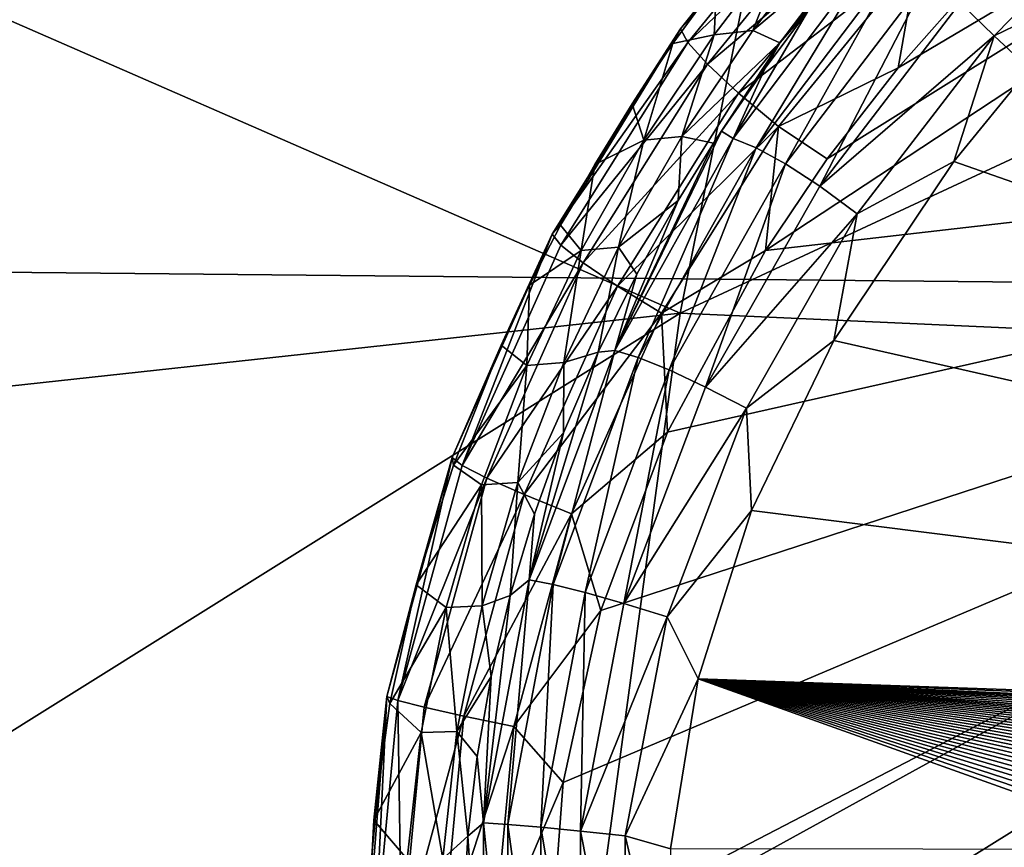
# Model space of a CAD drawing. Header units: metres. Extents: x -23 to 245, y -35 to 23.
# Tile 127 of 166: x 196.38 to 198.49, y 0.21 to 1.99. Entities that reach past the tile are written whole.
import ezdxf

# ---------------------------------------------------------------- set-up
doc = ezdxf.new("R2010")
doc.units = ezdxf.units.M
doc.layers.add('solid_509092_SW0002', color=7, linetype='CONTINUOUS')

msp = doc.modelspace()

# ---------------------------------------------------------------- linework, layer by layer
at = {"layer": 'solid_509092_SW0002'}
for points in [[(201.304947, 3.685527, 273.024414), (198.11319, 1.689643, 272.389069), (197.980972, 1.493506, 272.362762)], [(201.080994, 1.849052, 272.979828), (201.304947, 3.685527, 273.024414), (197.980972, 1.493506, 272.362762)], [(201.304947, 3.685527, 273.024414), (198.265213, 1.885266, 272.419342), (198.11319, 1.689643, 272.389069)], [(201.304947, 3.685527, 273.024414), (198.437485, 2.080087, 272.453613), (198.265213, 1.885266, 272.419342)], [(152.603836, 3.585403, 265.773987), (199.428909, 2.758815, 275.977844), (152.658768, 1.871954, 265.498077)], [(152.658768, 1.871954, 265.498077), (199.428909, 2.758815, 275.977844), (199.375519, 1.417285, 275.800781)], [(195.749039, 2.254482, 299.756073), (197.79805, 1.359189, 300.201172), (198.069534, 2.709634, 300.191864)], [(198.069534, 2.709634, 300.191864), (197.79805, 1.359189, 300.201172), (200.285675, 2.517506, 300.644562)], [(197.79805, 1.359189, 300.201172), (199.908997, 1.263521, 300.624268), (200.285675, 2.517506, 300.644562)], [(197.799057, 1.969021, 271.94458), (198.123764, 2.367717, 272.009216), (197.876755, 2.066435, 271.82782)], [(198.135269, 2.33391, 272.135712), (198.123764, 2.367717, 272.009216), (197.799057, 1.969021, 271.94458)], [(197.814209, 1.939771, 272.071808), (198.135269, 2.33391, 272.135712), (197.799057, 1.969021, 271.94458)], [(198.171616, 2.279495, 272.249664), (198.135269, 2.33391, 272.135712), (197.814209, 1.939771, 272.071808)], [(198.39859, 2.024451, 270.313263), (198.808517, 2.298486, 270.239166), (198.471024, 1.953754, 270.268494)], [(198.471024, 1.953754, 270.268494), (198.808517, 2.298486, 270.239166), (198.731155, 2.080231, 270.230865)], [(197.85643, 1.892684, 272.18692), (198.171616, 2.279495, 272.249664), (197.814209, 1.939771, 272.071808)], [(198.230499, 2.208111, 272.342804), (198.171616, 2.279495, 272.249664), (197.85643, 1.892684, 272.18692)], [(195.749039, 2.254482, 299.756073), (195.656982, 1.125916, 299.781677), (197.79805, 1.359189, 300.201172)], [(197.923019, 1.830903, 272.281616), (198.230499, 2.208111, 272.342804), (197.85643, 1.892684, 272.18692)], [(198.307297, 2.12503, 272.409698), (198.230499, 2.208111, 272.342804), (197.923019, 1.830903, 272.281616)], [(197.954025, 1.965153, 271.082855), (198.120667, 2.181571, 271.116028), (198.167618, 2.144483, 270.744263)], [(198.035645, 2.171967, 271.480255), (198.120667, 2.181571, 271.116028), (197.954025, 1.965153, 271.082855)], [(198.035645, 2.171967, 271.480255), (197.870651, 1.956181, 271.447388), (197.876755, 2.066435, 271.82782)], [(198.035645, 2.171967, 271.480255), (197.954025, 1.965153, 271.082855), (197.870651, 1.956181, 271.447388)], [(197.911957, 1.733345, 270.581207), (198.073135, 2.008703, 270.674072), (198.222885, 2.146126, 270.562042)], [(197.911957, 1.733345, 270.581207), (198.222885, 2.146126, 270.562042), (197.961212, 1.713673, 270.485016)], [(197.954025, 1.965153, 271.082855), (198.167618, 2.144483, 270.744263), (198.011932, 1.938492, 270.713257)], [(198.222885, 2.146126, 270.562042), (198.271194, 2.122963, 270.463654), (197.961212, 1.713673, 270.485016)], [(198.073135, 2.008703, 270.674072), (198.011932, 1.938492, 270.713257), (198.167618, 2.144483, 270.744263)], [(198.008774, 1.758997, 272.350281), (198.307297, 2.12503, 272.409698), (197.923019, 1.830903, 272.281616)], [(197.961212, 1.713673, 270.485016), (198.271194, 2.122963, 270.463654), (198.024063, 1.679104, 270.402496)], [(198.008774, 1.758997, 272.350281), (198.265213, 1.885266, 272.419342), (198.307297, 2.12503, 272.409698)], [(198.271194, 2.122963, 270.463654), (198.330811, 2.081861, 270.379242), (198.024063, 1.679104, 270.402496)], [(198.307297, 2.12503, 272.409698), (198.265213, 1.885266, 272.419342), (198.437485, 2.080087, 272.453613)], [(198.024063, 1.679104, 270.402496), (198.330811, 2.081861, 270.379242), (198.097443, 1.630972, 270.33783)], [(198.330811, 2.081861, 270.379242), (198.39859, 2.024451, 270.313263), (198.097443, 1.630972, 270.33783)], [(198.471024, 1.953754, 270.268494), (198.731155, 2.080231, 270.230865), (198.547272, 1.883196, 270.247131)], [(197.799057, 1.969021, 271.94458), (197.876755, 2.066435, 271.82782), (197.782578, 1.937378, 271.809082)], [(197.870651, 1.956181, 271.447388), (197.782578, 1.937378, 271.809082), (197.876755, 2.066435, 271.82782)], [(197.911957, 1.733345, 270.581207), (197.980042, 1.884652, 270.67926), (198.073135, 2.008703, 270.674072)], [(198.073135, 2.008703, 270.674072), (197.980042, 1.884652, 270.67926), (198.011932, 1.938492, 270.713257)], [(198.097443, 1.630972, 270.33783), (198.39859, 2.024451, 270.313263), (198.471024, 1.953754, 270.268494)], [(197.52359, 1.528464, 271.88974), (197.799057, 1.969021, 271.94458), (197.541306, 1.547518, 271.761047)], [(197.814209, 1.939771, 272.071808), (197.799057, 1.969021, 271.94458), (197.52359, 1.528464, 271.88974)], [(197.799057, 1.969021, 271.94458), (197.614868, 1.677494, 271.775696), (197.541306, 1.547518, 271.761047)], [(197.799057, 1.969021, 271.94458), (197.695404, 1.807791, 271.791718), (197.614868, 1.677494, 271.775696)], [(197.799057, 1.969021, 271.94458), (197.782578, 1.937378, 271.809082), (197.695404, 1.807791, 271.791718)], [(197.802002, 1.737887, 271.052612), (197.954025, 1.965153, 271.082855), (198.011932, 1.938492, 270.713257)], [(197.870651, 1.956181, 271.447388), (197.954025, 1.965153, 271.082855), (197.802002, 1.737887, 271.052612)], [(197.870651, 1.956181, 271.447388), (197.720169, 1.729687, 271.41745), (197.782578, 1.937378, 271.809082)], [(197.870651, 1.956181, 271.447388), (197.802002, 1.737887, 271.052612), (197.720169, 1.729687, 271.41745)], [(198.097443, 1.630972, 270.33783), (198.471024, 1.953754, 270.268494), (198.177658, 1.571772, 270.293671)], [(198.177658, 1.571772, 270.293671), (198.471024, 1.953754, 270.268494), (198.384445, 1.684153, 270.261475)], [(198.471024, 1.953754, 270.268494), (198.547272, 1.883196, 270.247131), (198.384445, 1.684153, 270.261475)], [(197.542221, 1.504846, 272.01767), (197.814209, 1.939771, 272.071808), (197.52359, 1.528464, 271.88974)], [(197.85643, 1.892684, 272.18692), (197.814209, 1.939771, 272.071808), (197.542221, 1.504846, 272.01767)], [(197.720169, 1.729687, 271.41745), (197.695404, 1.807791, 271.791718), (197.782578, 1.937378, 271.809082)], [(197.802002, 1.737887, 271.052612), (198.011932, 1.938492, 270.713257), (197.869873, 1.723508, 270.684998)], [(197.886734, 1.749323, 270.684143), (197.869873, 1.723508, 270.684998), (198.011932, 1.938492, 270.713257)], [(197.980042, 1.884652, 270.67926), (197.886734, 1.749323, 270.684143), (198.011932, 1.938492, 270.713257)], [(197.590042, 1.466815, 272.133881), (197.85643, 1.892684, 272.18692), (197.542221, 1.504846, 272.01767)], [(197.923019, 1.830903, 272.281616), (197.85643, 1.892684, 272.18692), (197.590042, 1.466815, 272.133881)], [(197.911957, 1.733345, 270.581207), (197.886734, 1.749323, 270.684143), (197.980042, 1.884652, 270.67926)], [(198.008774, 1.758997, 272.350281), (198.11319, 1.689643, 272.389069), (198.265213, 1.885266, 272.419342)], [(201.958771, 0.431672, 269.833801), (198.384445, 1.684153, 270.261475), (198.547272, 1.883196, 270.247131)], [(152.658768, 1.871954, 265.498077), (199.375519, 1.417285, 275.800781), (199.356552, 0, 275.739777)], [(152.658768, 1.871954, 265.498077), (199.356552, 0, 275.739777), (152.678085, 0, 265.401001)], [(201.080994, 1.849052, 272.979828), (197.521027, -0.000571, 272.271179), (197.546982, -0.353053, 272.276367)], [(201.080994, 1.849052, 272.979828), (197.546982, 0.352278, 272.276367), (197.521027, -0.000571, 272.271179)], [(201.080994, 1.849052, 272.979828), (197.546982, -0.353053, 272.276367), (201.006165, 0, 272.964935)], [(201.080994, 1.849052, 272.979828), (197.628174, 0.720749, 272.292511), (197.546982, 0.352278, 272.276367)], [(201.080994, 1.849052, 272.979828), (197.770935, 1.10354, 272.320923), (197.628174, 0.720749, 272.292511)], [(201.080994, 1.849052, 272.979828), (197.980972, 1.493506, 272.362762), (197.770935, 1.10354, 272.320923)], [(197.663956, 1.416904, 272.230042), (197.923019, 1.830903, 272.281616), (197.590042, 1.466815, 272.133881)], [(198.008774, 1.758997, 272.350281), (197.923019, 1.830903, 272.281616), (197.663956, 1.416904, 272.230042)], [(197.720169, 1.729687, 271.41745), (197.614868, 1.677494, 271.775696), (197.695404, 1.807791, 271.791718)], [(197.758255, 1.358812, 272.300415), (198.008774, 1.758997, 272.350281), (197.663956, 1.416904, 272.230042)], [(197.758255, 1.358812, 272.300415), (197.980972, 1.493506, 272.362762), (198.008774, 1.758997, 272.350281)], [(198.008774, 1.758997, 272.350281), (197.980972, 1.493506, 272.362762), (198.11319, 1.689643, 272.389069)], [(197.657883, 1.279027, 270.595978), (197.869873, 1.723508, 270.684998), (197.886734, 1.749323, 270.684143)], [(197.657883, 1.279027, 270.595978), (197.886734, 1.749323, 270.684143), (197.911957, 1.733345, 270.581207)], [(197.657883, 1.279027, 270.595978), (197.911957, 1.733345, 270.581207), (197.708237, 1.263715, 270.50177)], [(197.666214, 1.500247, 271.025574), (197.802002, 1.737887, 271.052612), (197.793716, 1.600831, 270.688995)], [(197.720169, 1.729687, 271.41745), (197.802002, 1.737887, 271.052612), (197.666214, 1.500247, 271.025574)], [(197.911957, 1.733345, 270.581207), (197.961212, 1.713673, 270.485016), (197.708237, 1.263715, 270.50177)], [(197.802002, 1.737887, 271.052612), (197.869873, 1.723508, 270.684998), (197.793716, 1.600831, 270.688995)], [(197.720169, 1.729687, 271.41745), (197.5858, 1.492951, 271.390686), (197.614868, 1.677494, 271.775696)], [(197.720169, 1.729687, 271.41745), (197.666214, 1.500247, 271.025574), (197.5858, 1.492951, 271.390686)], [(197.657883, 1.279027, 270.595978), (197.793716, 1.600831, 270.688995), (197.869873, 1.723508, 270.684998)], [(197.708237, 1.263715, 270.50177), (197.961212, 1.713673, 270.485016), (197.774216, 1.237108, 270.420959)], [(197.961212, 1.713673, 270.485016), (198.024063, 1.679104, 270.402496), (197.774216, 1.237108, 270.420959)], [(197.5858, 1.492951, 271.390686), (197.541306, 1.547518, 271.761047), (197.614868, 1.677494, 271.775696)], [(197.774216, 1.237108, 270.420959), (198.024063, 1.679104, 270.402496), (197.852737, 1.200215, 270.357513)], [(198.024063, 1.679104, 270.402496), (198.097443, 1.630972, 270.33783), (197.852737, 1.200215, 270.357513)], [(198.177658, 1.571772, 270.293671), (198.384445, 1.684153, 270.261475), (198.127579, 1.300388, 270.284088)], [(201.958771, 0.431672, 269.833801), (198.127579, 1.300388, 270.284088), (198.384445, 1.684153, 270.261475)], [(197.852737, 1.200215, 270.357513), (198.097443, 1.630972, 270.33783), (198.177658, 1.571772, 270.293671)], [(197.657883, 1.279027, 270.595978), (197.704956, 1.442618, 270.693451), (197.793716, 1.600831, 270.688995)], [(197.704956, 1.442618, 270.693451), (197.666214, 1.500247, 271.025574), (197.793716, 1.600831, 270.688995)], [(197.852737, 1.200215, 270.357513), (198.177658, 1.571772, 270.293671), (197.939957, 1.154928, 270.313934)], [(197.939957, 1.154928, 270.313934), (198.177658, 1.571772, 270.293671), (198.127579, 1.300388, 270.284088)], [(197.52359, 1.528464, 271.88974), (197.541306, 1.547518, 271.761047), (197.474808, 1.418666, 271.747803)], [(197.5858, 1.492951, 271.390686), (197.474808, 1.418666, 271.747803), (197.541306, 1.547518, 271.761047)], [(197.309204, 1.049263, 271.847046), (197.52359, 1.528464, 271.88974), (197.414703, 1.290314, 271.73584)], [(197.330841, 1.032405, 271.975586), (197.52359, 1.528464, 271.88974), (197.309204, 1.049263, 271.847046)], [(197.330841, 1.032405, 271.975586), (197.542221, 1.504846, 272.01767), (197.52359, 1.528464, 271.88974)], [(197.52359, 1.528464, 271.88974), (197.474808, 1.418666, 271.747803), (197.414703, 1.290314, 271.73584)], [(197.590042, 1.466815, 272.133881), (197.542221, 1.504846, 272.01767), (197.330841, 1.032405, 271.975586)], [(197.622238, 1.275202, 270.697388), (197.548401, 1.252708, 271.002136), (197.666214, 1.500247, 271.025574)], [(197.5858, 1.492951, 271.390686), (197.666214, 1.500247, 271.025574), (197.548401, 1.252708, 271.002136)], [(197.704956, 1.442618, 270.693451), (197.622238, 1.275202, 270.697388), (197.666214, 1.500247, 271.025574)], [(197.5858, 1.492951, 271.390686), (197.469254, 1.246436, 271.367493), (197.474808, 1.418666, 271.747803)], [(197.5858, 1.492951, 271.390686), (197.548401, 1.252708, 271.002136), (197.469254, 1.246436, 271.367493)], [(197.758255, 1.358812, 272.300415), (197.770935, 1.10354, 272.320923), (197.980972, 1.493506, 272.362762)], [(197.38353, 1.005244, 272.092773), (197.590042, 1.466815, 272.133881), (197.330841, 1.032405, 271.975586)], [(197.663956, 1.416904, 272.230042), (197.590042, 1.466815, 272.133881), (197.38353, 1.005244, 272.092773)], [(197.657883, 1.279027, 270.595978), (197.622238, 1.275202, 270.697388), (197.704956, 1.442618, 270.693451)], [(197.463806, 0.96958, 272.190186), (197.663956, 1.416904, 272.230042), (197.38353, 1.005244, 272.092773)], [(197.469254, 1.246436, 271.367493), (197.414703, 1.290314, 271.73584), (197.474808, 1.418666, 271.747803)], [(197.758255, 1.358812, 272.300415), (197.663956, 1.416904, 272.230042), (197.463806, 0.96958, 272.190186)], [(197.79805, 1.359189, 300.201172), (195.626602, 0.000035, 299.790253), (197.614395, 0, 300.185944)], [(195.656982, 1.125916, 299.781677), (195.626602, 0.000035, 299.790253), (197.79805, 1.359189, 300.201172)], [(197.565506, 0.928069, 272.262054), (197.758255, 1.358812, 272.300415), (197.463806, 0.96958, 272.190186)], [(197.565506, 0.928069, 272.262054), (197.770935, 1.10354, 272.320923), (197.758255, 1.358812, 272.300415)], [(197.79805, 1.359189, 300.201172), (197.614395, 0, 300.185944), (199.908997, 1.263521, 300.624268)], [(197.309204, 1.049263, 271.847046), (197.414703, 1.290314, 271.73584), (197.311996, 1.032891, 271.715393)], [(197.469254, 1.246436, 271.367493), (197.311996, 1.032891, 271.715393), (197.414703, 1.290314, 271.73584)], [(197.939957, 1.154928, 270.313934), (198.127579, 1.300388, 270.284088), (197.950714, 0.935454, 270.299561)], [(201.958771, 0.431672, 269.833801), (197.950714, 0.935454, 270.299561), (198.127579, 1.300388, 270.284088)], [(197.474716, 0.786757, 270.606049), (197.622238, 1.275202, 270.697388), (197.657883, 1.279027, 270.595978)], [(197.474716, 0.786757, 270.606049), (197.657883, 1.279027, 270.595978), (197.526154, 0.776847, 270.513397)], [(197.474716, 0.786757, 270.606049), (197.548325, 1.101966, 270.700958), (197.622238, 1.275202, 270.697388)], [(197.657883, 1.279027, 270.595978), (197.708237, 1.263715, 270.50177), (197.526154, 0.776847, 270.513397)], [(197.622238, 1.275202, 270.697388), (197.548325, 1.101966, 270.700958), (197.548401, 1.252708, 271.002136)], [(197.469254, 1.246436, 271.367493), (197.372269, 0.990728, 271.348206), (197.311996, 1.032891, 271.715393)], [(197.469254, 1.246436, 271.367493), (197.450333, 0.995854, 270.982605), (197.372269, 0.990728, 271.348206)], [(197.548325, 1.101966, 270.700958), (197.450333, 0.995854, 270.982605), (197.548401, 1.252708, 271.002136)], [(197.469254, 1.246436, 271.367493), (197.548401, 1.252708, 271.002136), (197.450333, 0.995854, 270.982605)], [(197.526154, 0.776847, 270.513397), (197.708237, 1.263715, 270.50177), (197.594727, 0.759774, 270.433929)], [(197.708237, 1.263715, 270.50177), (197.774216, 1.237108, 270.420959), (197.594727, 0.759774, 270.433929)], [(199.908997, 1.263521, 300.624268), (197.614395, 0, 300.185944), (199.609558, 0, 300.583069)], [(197.594727, 0.759774, 270.433929), (197.774216, 1.237108, 270.420959), (197.677353, 0.736186, 270.37146)], [(197.774216, 1.237108, 270.420959), (197.852737, 1.200215, 270.357513), (197.677353, 0.736186, 270.37146)], [(197.677353, 0.736186, 270.37146), (197.852737, 1.200215, 270.357513), (197.939957, 1.154928, 270.313934)], [(197.677353, 0.736186, 270.37146), (197.939957, 1.154928, 270.313934), (197.770096, 0.707297, 270.328308)], [(197.770096, 0.707297, 270.328308), (197.939957, 1.154928, 270.313934), (197.950714, 0.935454, 270.299561)], [(197.548325, 1.101966, 270.700958), (197.485565, 0.927929, 270.703857), (197.450333, 0.995854, 270.982605)], [(197.474716, 0.786757, 270.606049), (197.485565, 0.927929, 270.703857), (197.548325, 1.101966, 270.700958)], [(197.565506, 0.928069, 272.262054), (197.628174, 0.720749, 272.292511), (197.770935, 1.10354, 272.320923)], [(197.169235, 0.536869, 271.819183), (197.309204, 1.049263, 271.847046), (197.232529, 0.776308, 271.699585)], [(197.193054, 0.527912, 271.948151), (197.309204, 1.049263, 271.847046), (197.169235, 0.536869, 271.819183)], [(197.193054, 0.527912, 271.948151), (197.330841, 1.032405, 271.975586), (197.309204, 1.049263, 271.847046)], [(197.309204, 1.049263, 271.847046), (197.311996, 1.032891, 271.715393), (197.232529, 0.776308, 271.699585)], [(197.38353, 1.005244, 272.092773), (197.330841, 1.032405, 271.975586), (197.193054, 0.527912, 271.948151)], [(197.372269, 0.990728, 271.348206), (197.232529, 0.776308, 271.699585), (197.311996, 1.032891, 271.715393)], [(197.249237, 0.513457, 272.06604), (197.38353, 1.005244, 272.092773), (197.193054, 0.527912, 271.948151)], [(197.463806, 0.96958, 272.190186), (197.38353, 1.005244, 272.092773), (197.249237, 0.513457, 272.06604)], [(197.372269, 0.990728, 271.348206), (197.450333, 0.995854, 270.982605), (197.37355, 0.731355, 270.967316)], [(197.433578, 0.752972, 270.706207), (197.37355, 0.731355, 270.967316), (197.450333, 0.995854, 270.982605)], [(197.485565, 0.927929, 270.703857), (197.433578, 0.752972, 270.706207), (197.450333, 0.995854, 270.982605)], [(197.372269, 0.990728, 271.348206), (197.296341, 0.727505, 271.333069), (197.232529, 0.776308, 271.699585)], [(197.372269, 0.990728, 271.348206), (197.37355, 0.731355, 270.967316), (197.296341, 0.727505, 271.333069)], [(197.334137, 0.494449, 272.164368), (197.463806, 0.96958, 272.190186), (197.249237, 0.513457, 272.06604)], [(197.565506, 0.928069, 272.262054), (197.463806, 0.96958, 272.190186), (197.334137, 0.494449, 272.164368)], [(197.770096, 0.707297, 270.328308), (197.950714, 0.935454, 270.299561), (197.836548, 0.574299, 270.309479)], [(201.958771, 0.431672, 269.833801), (197.836548, 0.574299, 270.309479), (197.950714, 0.935454, 270.299561)], [(197.441208, 0.47232, 272.237305), (197.565506, 0.928069, 272.262054), (197.334137, 0.494449, 272.164368)], [(197.474716, 0.786757, 270.606049), (197.433578, 0.752972, 270.706207), (197.485565, 0.927929, 270.703857)], [(197.441208, 0.47232, 272.237305), (197.628174, 0.720749, 272.292511), (197.565506, 0.928069, 272.262054)], [(197.376862, 0.265273, 270.611145), (197.433578, 0.752972, 270.706207), (197.474716, 0.786757, 270.606049)], [(197.376862, 0.265273, 270.611145), (197.474716, 0.786757, 270.606049), (197.429047, 0.261884, 270.519409)], [(197.474716, 0.786757, 270.606049), (197.526154, 0.776847, 270.513397), (197.429047, 0.261884, 270.519409)], [(197.169235, 0.536869, 271.819183), (197.232529, 0.776308, 271.699585), (197.175766, 0.521411, 271.688293)], [(197.296341, 0.727505, 271.333069), (197.175766, 0.521411, 271.688293), (197.232529, 0.776308, 271.699585)], [(197.429047, 0.261884, 270.519409), (197.526154, 0.776847, 270.513397), (197.499176, 0.255974, 270.440735)], [(197.526154, 0.776847, 270.513397), (197.594727, 0.759774, 270.433929), (197.499176, 0.255974, 270.440735)], [(197.433578, 0.752972, 270.706207), (197.392746, 0.579588, 270.708099), (197.37355, 0.731355, 270.967316)], [(197.376862, 0.265273, 270.611145), (197.392746, 0.579588, 270.708099), (197.433578, 0.752972, 270.706207)], [(197.499176, 0.255974, 270.440735), (197.594727, 0.759774, 270.433929), (197.584213, 0.247784, 270.378784)], [(197.594727, 0.759774, 270.433929), (197.677353, 0.736186, 270.37146), (197.584213, 0.247784, 270.378784)], [(197.296341, 0.727505, 271.333069), (197.242828, 0.459027, 271.322418), (197.175766, 0.521411, 271.688293)], [(197.296341, 0.727505, 271.333069), (197.319427, 0.46151, 270.956543), (197.242828, 0.459027, 271.322418)], [(197.296341, 0.727505, 271.333069), (197.37355, 0.731355, 270.967316), (197.319427, 0.46151, 270.956543)], [(197.392746, 0.579588, 270.708099), (197.319427, 0.46151, 270.956543), (197.37355, 0.731355, 270.967316)], [(197.441208, 0.47232, 272.237305), (197.546982, 0.352278, 272.276367), (197.628174, 0.720749, 272.292511)], [(197.584213, 0.247784, 270.378784), (197.677353, 0.736186, 270.37146), (197.770096, 0.707297, 270.328308)], [(197.584213, 0.247784, 270.378784), (197.770096, 0.707297, 270.328308), (197.680145, 0.237757, 270.335907)], [(197.680145, 0.237757, 270.335907), (197.770096, 0.707297, 270.328308), (197.836548, 0.574299, 270.309479)], [(197.392746, 0.579588, 270.708099), (197.362656, 0.407697, 270.709442), (197.319427, 0.46151, 270.956543)], [(197.376862, 0.265273, 270.611145), (197.362656, 0.407697, 270.709442), (197.392746, 0.579588, 270.708099)], [(197.680145, 0.237757, 270.335907), (197.836548, 0.574299, 270.309479), (197.777527, 0.21004, 270.314606)], [(198.858963, 0.208371, 270.189972), (197.777527, 0.21004, 270.314606), (197.836548, 0.574299, 270.309479)], [(201.522263, 0.428424, 269.884064), (197.836548, 0.574299, 270.309479), (201.958771, 0.431672, 269.833801)], [(198.888657, 0.216088, 270.186584), (198.858963, 0.208371, 270.189972), (197.836548, 0.574299, 270.309479)], [(198.919678, 0.223755, 270.183014), (198.888657, 0.216088, 270.186584), (197.836548, 0.574299, 270.309479)], [(198.952087, 0.231371, 270.179321), (198.919678, 0.223755, 270.183014), (197.836548, 0.574299, 270.309479)], [(198.985916, 0.238938, 270.175446), (198.952087, 0.231371, 270.179321), (197.836548, 0.574299, 270.309479)], [(199.021225, 0.246452, 270.171387), (198.985916, 0.238938, 270.175446), (197.836548, 0.574299, 270.309479)], [(199.05806, 0.253915, 270.167175), (199.021225, 0.246452, 270.171387), (197.836548, 0.574299, 270.309479)], [(199.096481, 0.261322, 270.162781), (199.05806, 0.253915, 270.167175), (197.836548, 0.574299, 270.309479)], [(199.136551, 0.268672, 270.158173), (199.096481, 0.261322, 270.162781), (197.836548, 0.574299, 270.309479)], [(199.178314, 0.275961, 270.153381), (199.136551, 0.268672, 270.158173), (197.836548, 0.574299, 270.309479)], [(199.221863, 0.283184, 270.148407), (199.178314, 0.275961, 270.153381), (197.836548, 0.574299, 270.309479)], [(199.267212, 0.290339, 270.143188), (199.221863, 0.283184, 270.148407), (197.836548, 0.574299, 270.309479)], [(199.314484, 0.297417, 270.137787), (199.267212, 0.290339, 270.143188), (197.836548, 0.574299, 270.309479)], [(199.363693, 0.304418, 270.132141), (199.314484, 0.297417, 270.137787), (197.836548, 0.574299, 270.309479)], [(199.414993, 0.31133, 270.126251), (199.363693, 0.304418, 270.132141), (197.836548, 0.574299, 270.309479)], [(199.468353, 0.318152, 270.120117), (199.414993, 0.31133, 270.126251), (197.836548, 0.574299, 270.309479)], [(199.523972, 0.324871, 270.113739), (199.468353, 0.318152, 270.120117), (197.836548, 0.574299, 270.309479)], [(199.581818, 0.331486, 270.107117), (199.523972, 0.324871, 270.113739), (197.836548, 0.574299, 270.309479)], [(199.64209, 0.337983, 270.100189), (199.581818, 0.331486, 270.107117), (197.836548, 0.574299, 270.309479)], [(199.704758, 0.344359, 270.092987), (199.64209, 0.337983, 270.100189), (197.836548, 0.574299, 270.309479)], [(199.770035, 0.350601, 270.08551), (199.704758, 0.344359, 270.092987), (197.836548, 0.574299, 270.309479)], [(199.837936, 0.356704, 270.077728), (199.770035, 0.350601, 270.08551), (197.836548, 0.574299, 270.309479)], [(199.9086, 0.362656, 270.069611), (199.837936, 0.356704, 270.077728), (197.836548, 0.574299, 270.309479)], [(199.982132, 0.368448, 270.061157), (199.9086, 0.362656, 270.069611), (197.836548, 0.574299, 270.309479)], [(200.058655, 0.374071, 270.052368), (199.982132, 0.368448, 270.061157), (197.836548, 0.574299, 270.309479)], [(200.138275, 0.379513, 270.043213), (200.058655, 0.374071, 270.052368), (197.836548, 0.574299, 270.309479)], [(200.221115, 0.384766, 270.033722), (200.138275, 0.379513, 270.043213), (197.836548, 0.574299, 270.309479)], [(200.235779, 0.385653, 270.032013), (200.221115, 0.384766, 270.033722), (197.836548, 0.574299, 270.309479)], [(200.35173, 0.392263, 270.018707), (200.235779, 0.385653, 270.032013), (197.836548, 0.574299, 270.309479)], [(200.490417, 0.399265, 270.002747), (200.35173, 0.392263, 270.018707), (197.836548, 0.574299, 270.309479)], [(200.637604, 0.405737, 269.98584), (200.490417, 0.399265, 270.002747), (197.836548, 0.574299, 270.309479)], [(200.793854, 0.411636, 269.967865), (200.637604, 0.405737, 269.98584), (197.836548, 0.574299, 270.309479)], [(200.959824, 0.416907, 269.948792), (200.793854, 0.411636, 269.967865), (197.836548, 0.574299, 270.309479)], [(201.136093, 0.421503, 269.928497), (200.959824, 0.416907, 269.948792), (197.836548, 0.574299, 270.309479)], [(201.522263, 0.428424, 269.884064), (201.136093, 0.421503, 269.928497), (197.836548, 0.574299, 270.309479)], [(197.118805, -0.000085, 271.809143), (197.169235, 0.536869, 271.819183), (197.128555, 0.025754, 271.678864)], [(197.143478, -0.000042, 271.938293), (197.169235, 0.536869, 271.819183), (197.118805, -0.000085, 271.809143)], [(197.169235, 0.536869, 271.819183), (197.141464, 0.271543, 271.681458), (197.128555, 0.025754, 271.678864)], [(197.169235, 0.536869, 271.819183), (197.175766, 0.521411, 271.688293), (197.141464, 0.271543, 271.681458)], [(197.143478, -0.000042, 271.938293), (197.193054, 0.527912, 271.948151), (197.169235, 0.536869, 271.819183)], [(197.20105, -0.00002, 272.056427), (197.193054, 0.527912, 271.948151), (197.143478, -0.000042, 271.938293)], [(197.20105, -0.00002, 272.056427), (197.249237, 0.513457, 272.06604), (197.193054, 0.527912, 271.948151)], [(197.242828, 0.459027, 271.322418), (197.141464, 0.271543, 271.681458), (197.175766, 0.521411, 271.688293)], [(197.334137, 0.494449, 272.164368), (197.249237, 0.513457, 272.06604), (197.20105, -0.00002, 272.056427)], [(197.287766, -0.00005, 272.155151), (197.334137, 0.494449, 272.164368), (197.20105, -0.00002, 272.056427)], [(197.441208, 0.47232, 272.237305), (197.334137, 0.494449, 272.164368), (197.287766, -0.00005, 272.155151)], [(197.396973, -0.000093, 272.228485), (197.441208, 0.47232, 272.237305), (197.287766, -0.00005, 272.155151)], [(197.396973, -0.000093, 272.228485), (197.546982, 0.352278, 272.276367), (197.441208, 0.47232, 272.237305)], [(197.242828, 0.459027, 271.322418), (197.21312, 0.187563, 271.316498), (197.141464, 0.271543, 271.681458)], [(197.242828, 0.459027, 271.322418), (197.289368, 0.188624, 270.950562), (197.21312, 0.187563, 271.316498)], [(197.242828, 0.459027, 271.322418), (197.319427, 0.46151, 270.956543), (197.289368, 0.188624, 270.950562)], [(197.343002, 0.236789, 270.710297), (197.289368, 0.188624, 270.950562), (197.319427, 0.46151, 270.956543)], [(197.362656, 0.407697, 270.709442), (197.343002, 0.236789, 270.710297), (197.319427, 0.46151, 270.956543)], [(197.376862, 0.265273, 270.611145), (197.343002, 0.236789, 270.710297), (197.362656, 0.407697, 270.709442)], [(197.396973, -0.000093, 272.228485), (197.521027, -0.000571, 272.271179), (197.546982, 0.352278, 272.276367)], [(197.21312, 0.187563, 271.316498), (197.128555, 0.025754, 271.678864), (197.141464, 0.271543, 271.681458)], [(197.37738, -0.267332, 270.611115), (197.343002, 0.236789, 270.710297), (197.376862, 0.265273, 270.611145)], [(197.376862, 0.265273, 270.611145), (197.429047, 0.261884, 270.519409), (197.42952, -0.263709, 270.519379)], [(197.37738, -0.267332, 270.611115), (197.376862, 0.265273, 270.611145), (197.42952, -0.263709, 270.519379)], [(197.429047, 0.261884, 270.519409), (197.499176, 0.255974, 270.440735), (197.499649, -0.257735, 270.440704)], [(197.42952, -0.263709, 270.519379), (197.429047, 0.261884, 270.519409), (197.499649, -0.257735, 270.440704)], [(197.499176, 0.255974, 270.440735), (197.584213, 0.247784, 270.378784), (197.584702, -0.249604, 270.378754)], [(197.499649, -0.257735, 270.440704), (197.499176, 0.255974, 270.440735), (197.584702, -0.249604, 270.378754)], [(197.343002, 0.236789, 270.710297), (197.333817, 0.067367, 270.710663), (197.289368, 0.188624, 270.950562)], [(197.37738, -0.267332, 270.611115), (197.333817, 0.067367, 270.710663), (197.343002, 0.236789, 270.710297)], [(197.584213, 0.247784, 270.378784), (197.680145, 0.237757, 270.335907), (197.680634, -0.239691, 270.335876)], [(197.584702, -0.249604, 270.378754), (197.584213, 0.247784, 270.378784), (197.680634, -0.239691, 270.335876)], [(197.680145, 0.237757, 270.335907), (197.777527, 0.21004, 270.314606), (197.772339, -0.149807, 270.315063)], [(197.680634, -0.239691, 270.335876), (197.680145, 0.237757, 270.335907), (197.772339, -0.149807, 270.315063)]]:
    msp.add_3dface(points, dxfattribs=at)

doc.saveas('drawing.dxf')
